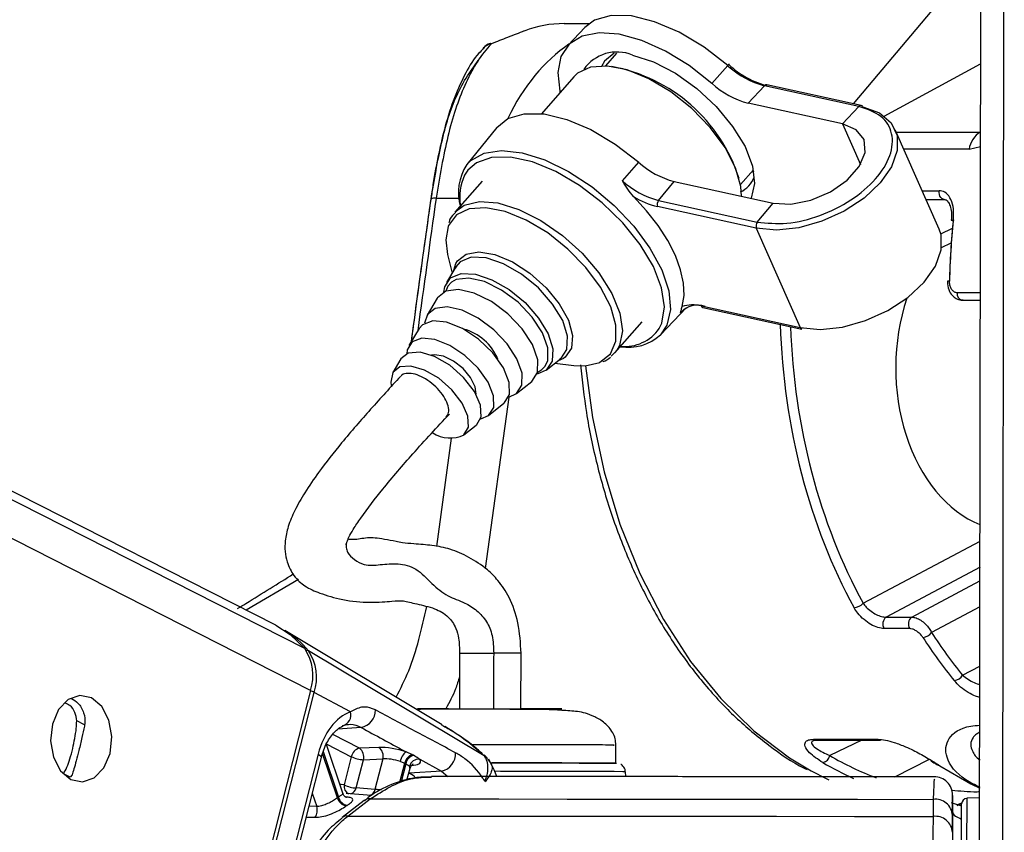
# Model space of a CAD drawing. Header units: millimetres. Extents: x 20 to 19305, y 40 to 15632.
# Tile 93 of 114: x 15518 to 15627, y 6465 to 6555. Entities that reach past the tile are written whole.
import ezdxf

# ---------------------------------------------------------------- set-up
doc = ezdxf.new("R2010")
doc.units = ezdxf.units.MM

msp = doc.modelspace()

# ---------------------------------------------------------------- linework, layer by layer
at = {"color": 8, "linetype": 'Continuous', "lineweight": 25, "ltscale": 2}
for p, q in [((15550.08, 6480.76), (15293.77, 6611)), ((15549.44, 6485.39), (15302.25, 6611)), ((15626.73, 6440.27), (15626.93, 6586.54)), ((15596.43, 6549.84), (15596.29, 6549.96)), ((15613.62, 6544.37), (15624.31, 6550.17)), ((15609.01, 6543.51), (15611, 6539.02)), ((15614.96, 6542.61), (15624.3, 6542.61)), ((15624.3, 6542.61), (15624.3, 6542.61)), ((15623.03, 6540.7), (15615.8, 6540.7)), ((15623.03, 6540.7), (15624.3, 6541)), ((15599.17, 6538.23), (15598.92, 6538.18)), ((15563.99, 6535.29), (15566.51, 6535.29)), ((15617.83, 6536.11), (15619.72, 6536.11)), ((15619.89, 6531.33), (15621.2, 6531.95)), ((15624.28, 6524.81), (15621.7, 6524.81)), ((15591.08, 6522.59), (15591.5, 6523.03)), ((15578.3, 6517.67), (15578.1, 6517.52)), ((15575.25, 6516.02), (15575.71, 6516.3)), ((15575.71, 6516.3), (15576.03, 6516.63)), ((15572.04, 6513.25), (15569.44, 6494.27)), ((15564.06, 6496.7), (15565.71, 6508.7)), ((15611.3, 6490.41), (15624.24, 6497.29)), ((15624.24, 6494.4), (15613.84, 6488.88)), ((15548.74, 6493.03), (15542.96, 6489.65)), ((15616.67, 6488.88), (15624.23, 6492.9)), ((15624.23, 6490.01), (15618.88, 6487.16)), ((15622.31, 6482.45), (15624.22, 6483.46)), ((15525.05, 6476.94), (15524.18, 6477.38)), ((15555.69, 6476.66), (15553.12, 6476.48)), ((15555.51, 6474.36), (15552.54, 6475.87)), ((15611.16, 6475.24), (15607.6, 6473.55)), ((15551.87, 6474.81), (15554.6, 6473.42)), ((15553.06, 6468.86), (15551.42, 6473.78)), ((15551.49, 6474), (15553.18, 6468.94)), ((15569.28, 6473.56), (15569.31, 6473.53)), ((15614.8, 6471.19), (15618.64, 6473.13)), ((15559.98, 6470.6), (15560.52, 6472.7)), ((15560.64, 6472.64), (15560.13, 6470.64)), ((15561.29, 6472.48), (15561.5, 6472.5)), ((15523.45, 6471.15), (15522.7, 6471.54)), ((15560.95, 6471.57), (15560.99, 6471.58)), ((15560.99, 6471.58), (15560.96, 6471.59)), ((15564.58, 6471.82), (15565.3, 6471.22)), ((15550.28, 6469.38), (15550.77, 6467.91)), ((15550.77, 6467.91), (15549.91, 6467.93)), ((15621.7, 6468.03), (15622.05, 6468.15))]:
    msp.add_line(p, q, dxfattribs=at)
at = {"color": 7, "linetype": 'Continuous', "lineweight": 25, "ltscale": 2}
for p, q in [((15546.24, 6487.98), (15304.15, 6611)), ((15624.17, 6445.09), (15624.38, 6602.16)), ((15610.23, 6545.74), (15619.35, 6556.55)), ((15578.19, 6554.62), (15580.98, 6554.62)), ((15580.47, 6554.18), (15578.61, 6552.23)), ((15583.99, 6551.34), (15582.76, 6549.93)), ((15596.29, 6549.96), (15594.55, 6547.98)), ((15579.24, 6548.73), (15575.65, 6544.64)), ((15579.64, 6549.11), (15579.24, 6548.73)), ((15600.35, 6547.73), (15598.54, 6545.8)), ((15610.82, 6545.45), (15600.35, 6547.73)), ((15611.08, 6545.55), (15600.61, 6547.84)), ((15609.01, 6543.51), (15598.54, 6545.8)), ((15610.82, 6545.45), (15609.01, 6543.51)), ((15570.71, 6543.1), (15567.39, 6539)), ((15619.7, 6531.86), (15614.85, 6542.86)), ((15584.62, 6537.21), (15586.43, 6539.27)), ((15597.71, 6536.79), (15599.13, 6538.42)), ((15569.08, 6537.16), (15566.05, 6533.72)), ((15588.62, 6535.03), (15590.36, 6537.13)), ((15590.36, 6537.13), (15601.31, 6534.74)), ((15599.46, 6531.96), (15588.51, 6534.35)), ((15588.62, 6535.03), (15599.57, 6532.64)), ((15599.57, 6532.64), (15601.31, 6534.74)), ((15618.26, 6535.14), (15620.28, 6535.14)), ((15599.46, 6531.96), (15604.32, 6520.96)), ((15619.98, 6529.83), (15621.06, 6530.34)), ((15565.26, 6529.04), (15565.77, 6526.98)), ((15566.19, 6527.68), (15565.14, 6525.93)), ((15565.97, 6527.32), (15566.18, 6528.03)), ((15566.14, 6527.52), (15566.24, 6527.68)), ((15564.1, 6524.19), (15562.99, 6522.32)), ((15593.37, 6523.35), (15604.32, 6520.96)), ((15622.26, 6524), (15624.28, 6524)), ((15588.85, 6520.15), (15591.72, 6523.16)), ((15593.54, 6523.19), (15604.5, 6520.79)), ((15583.78, 6518.14), (15586.81, 6521.58)), ((15562.1, 6520.83), (15560.98, 6518.97)), ((15583.97, 6518.37), (15583.39, 6517.77)), ((15560.09, 6517.47), (15559.2, 6515.98)), ((15576.18, 6516.24), (15577.78, 6517.5)), ((15577.13, 6516.99), (15579.24, 6516.75)), ((15578.1, 6517.52), (15577.45, 6517.24)), ((15577.78, 6517.5), (15577.65, 6517.42)), ((15572.88, 6513.63), (15574.58, 6514.98)), ((15569.81, 6511.21), (15571.51, 6512.56)), ((15567.08, 6509.06), (15568.44, 6510.14)), ((15613.84, 6488.88), (15616.67, 6488.88)), ((15564.68, 6476.95), (15547.23, 6487.41)), ((15616.45, 6487.61), (15613.62, 6487.61)), ((15569.31, 6473.53), (15549.84, 6485.15)), ((15566.6, 6484.88), (15566.59, 6478.73)), ((15573.39, 6478.72), (15573.4, 6484.87)), ((15550.08, 6480.76), (15541.87, 6448.43)), ((15542.26, 6448.22), (15550.48, 6480.54)), ((15554.49, 6478.38), (15550.48, 6480.54)), ((15605.8, 6475.35), (15612.94, 6475.35)), ((15606.06, 6475.24), (15606.1, 6475.24)), ((15606.08, 6475.24), (15613.22, 6475.24)), ((15553.66, 6469.38), (15551.86, 6474.78)), ((15557.66, 6474.45), (15555.51, 6474.36)), ((15583.91, 6472.71), (15583.91, 6474.7)), ((15550.92, 6473.7), (15545.66, 6453)), ((15546.02, 6452.63), (15551.28, 6473.33)), ((15554.6, 6473.42), (15553.8, 6470.29)), ((15555.14, 6469.96), (15555.93, 6473.08)), ((15555.93, 6473.08), (15558.08, 6473.17)), ((15558.08, 6473.17), (15557.22, 6469.79)), ((15561.36, 6473.64), (15560.67, 6473.95)), ((15562.17, 6473.13), (15564.58, 6471.82)), ((15560.03, 6472.89), (15560.52, 6472.7)), ((15560.76, 6470.83), (15561.1, 6472.15)), ((15619.79, 6472.42), (15623.21, 6470.4)), ((15523.66, 6471.41), (15523.45, 6471.15)), ((15564.58, 6471.82), (15560.99, 6471.58)), ((15584.99, 6471.21), (15584.96, 6471.76)), ((15557.22, 6469.79), (15555.14, 6469.96)), ((15623.21, 6470.4), (15624.23, 6469.94)), ((15556.85, 6469.13), (15554.02, 6469.34)), ((15554.22, 6466.85), (15556.68, 6468.74)), ((15619.06, 6468.69), (15619.06, 6466.8)), ((15621.2, 6468.96), (15621.2, 6467.35)), ((15624.2, 6468.88), (15622.77, 6468.81)), ((15556.03, 6468.57), (15553.58, 6466.68)), ((15622.21, 6468.27), (15621.71, 6468.1)), ((15621.71, 6468.1), (15622.2, 6468.1)), ((15621.2, 6467.35), (15621.19, 6463.78)), ((15621.2, 6465.05), (15621.2, 6466.94))]:
    msp.add_line(p, q, dxfattribs=at)
at = {"color": 7, "linetype": 'Continuous', "lineweight": 25, "ltscale": 2, "flags": 128}
for points in [[(15596.29, 6549.96), (15593.67, 6552.01), (15590.92, 6553.66), (15588.2, 6554.83), (15585.65, 6555.46), (15583.39, 6555.51), (15581.55, 6554.98), (15580.47, 6554.18)], [(15594.55, 6547.98), (15592.03, 6549.96), (15589.4, 6551.58), (15586.77, 6552.76), (15584.28, 6553.45), (15582.04, 6553.61), (15580.16, 6553.24), (15578.73, 6552.35), (15577.82, 6550.99), (15577.46, 6549.22), (15577.68, 6547.12), (15577.71, 6546.99)], [(15570.09, 6552.36), (15570.01, 6552.42), (15569.99, 6552.42)], [(15583.73, 6551.33), (15582.65, 6550.45), (15582.32, 6549.87)], [(15585.74, 6551.12), (15588.06, 6550.37), (15590.49, 6549.11), (15592.86, 6547.43), (15595.02, 6545.43), (15596.84, 6543.23), (15598.21, 6540.99), (15599.04, 6538.83), (15599.27, 6536.89), (15598.9, 6535.3), (15598.89, 6535.27)], [(15597.81, 6535.51), (15597.74, 6536.56), (15597.15, 6538.65), (15596, 6540.88), (15594.34, 6543.12), (15592.3, 6545.22), (15589.99, 6547.05), (15587.56, 6548.5), (15585.17, 6549.48), (15582.96, 6549.91), (15581.08, 6549.79), (15579.64, 6549.11)], [(15596.4, 6550.08), (15596.42, 6550.11), (15596.44, 6550.13), (15596.44, 6550.13), (15596.43, 6550.12), (15596.41, 6550.1), (15596.38, 6550.06), (15596.34, 6550.02), (15596.29, 6549.96)], [(15611.26, 6545.39), (15613.09, 6544.72), (15614.38, 6543.63), (15615.06, 6542.21), (15615.08, 6540.55), (15614.44, 6538.76), (15613.18, 6536.97), (15611.39, 6535.29), (15609.18, 6533.84), (15606.72, 6532.72), (15604.16, 6532), (15601.69, 6531.74), (15599.46, 6531.96)], [(15570.71, 6543.1), (15571.95, 6544.1), (15573.75, 6544.64), (15575.96, 6544.61), (15578.46, 6544.01), (15581.14, 6542.88), (15583.84, 6541.27), (15586.43, 6539.27)], [(15601.31, 6534.74), (15603.29, 6534.63), (15605.49, 6535.05), (15607.66, 6535.97), (15609.52, 6537.27), (15610.86, 6538.79), (15611.51, 6540.35), (15611.39, 6541.77), (15610.53, 6542.86), (15609.01, 6543.51)], [(15588.71, 6520.85), (15588.98, 6521.43), (15589.28, 6523.23), (15588.97, 6525.36), (15588.06, 6527.7), (15586.6, 6530.14), (15584.68, 6532.54), (15582.4, 6534.76), (15579.87, 6536.69), (15577.24, 6538.23), (15574.65, 6539.3), (15572.24, 6539.82), (15570.13, 6539.79), (15568.45, 6539.19), (15567.51, 6538.39)], [(15591.24, 6523.27), (15591.46, 6524.49), (15591.4, 6525.86), (15591.08, 6527.36), (15590.49, 6528.95), (15589.65, 6530.59), (15588.58, 6532.25), (15587.31, 6533.89), (15585.86, 6535.47)], [(15565.32, 6532.15), (15565.05, 6530.67), (15565.26, 6529.04)], [(15604.32, 6520.96), (15606.54, 6520.75), (15609.02, 6521.01), (15611.57, 6521.72), (15614.04, 6522.84), (15616.24, 6524.29), (15618.04, 6525.97), (15619.3, 6527.76), (15619.94, 6529.55), (15619.92, 6531.22), (15619.7, 6531.86)], [(15565.59, 6526.45), (15566.77, 6526.93), (15568.34, 6526.86), (15570.17, 6526.25), (15572.07, 6525.17), (15573.85, 6523.71), (15575.34, 6522.01), (15576.4, 6520.26), (15576.92, 6518.6), (15576.84, 6517.22), (15576.19, 6516.24), (15575.17, 6515.79)], [(15564.83, 6524.88), (15564.94, 6525.47), (15565.59, 6526.45)], [(15576.03, 6516.63), (15576.35, 6517.28), (15576.38, 6518.69), (15575.79, 6520.36), (15574.64, 6522.11), (15573.07, 6523.75), (15571.25, 6525.11), (15569.36, 6526.04), (15567.62, 6526.44), (15566.21, 6526.26), (15565.69, 6525.97)], [(15574.59, 6514.99), (15575.23, 6515.98), (15575.26, 6517.38), (15574.67, 6519.06), (15573.52, 6520.81), (15571.95, 6522.47), (15570.11, 6523.83), (15568.22, 6524.76), (15566.47, 6525.16), (15565.06, 6524.98), (15564.13, 6524.24), (15564.1, 6524.19)], [(15572.04, 6513.25), (15572.89, 6513.64), (15573.49, 6514.57), (15573.51, 6515.9), (15572.95, 6517.48), (15571.87, 6519.14), (15570.39, 6520.7), (15568.66, 6521.99), (15566.87, 6522.87), (15565.22, 6523.24), (15563.89, 6523.07), (15563.02, 6522.38), (15562.71, 6521.43)], [(15571.52, 6512.56), (15572.11, 6513.52), (15572.09, 6514.88), (15571.45, 6516.48), (15570.27, 6518.14), (15568.7, 6519.66), (15566.93, 6520.84), (15565.16, 6521.55), (15563.62, 6521.7), (15562.48, 6521.27), (15562.1, 6520.83)], [(15568.93, 6510.84), (15569.81, 6511.22), (15570.37, 6512.11), (15570.34, 6513.39), (15569.74, 6514.89), (15568.64, 6516.45), (15567.17, 6517.87), (15565.51, 6518.97), (15563.85, 6519.64), (15562.41, 6519.78), (15561.34, 6519.38), (15560.79, 6518.49), (15560.73, 6518.05)], [(15568.45, 6510.14), (15568.99, 6511.05), (15568.91, 6512.35), (15568.23, 6513.88), (15567.04, 6515.43), (15565.5, 6516.78), (15563.81, 6517.76), (15562.21, 6518.23), (15560.91, 6518.13), (15560.09, 6517.47)], [(15568.42, 6513.56), (15568.32, 6514.39), (15567.81, 6515.41), (15566.97, 6516.41), (15565.91, 6517.24), (15564.8, 6517.78), (15563.81, 6517.94), (15563.49, 6517.89)], [(15567.08, 6509.07), (15567.59, 6509.92), (15567.52, 6511.15), (15566.88, 6512.59), (15565.75, 6514.05), (15564.3, 6515.33), (15562.71, 6516.25), (15561.2, 6516.69), (15559.97, 6516.6), (15559.2, 6515.98), (15558.98, 6514.92), (15559.02, 6514.55)], [(15579.24, 6516.75), (15580.5, 6516.72), (15582.11, 6517.1)], [(15546.24, 6487.98), (15547.83, 6486.97), (15549.44, 6485.39)], [(15525.83, 6479.93), (15524.52, 6480.21), (15523.23, 6479.76), (15522.17, 6478.64), (15521.49, 6477.04), (15521.29, 6475.18), (15521.61, 6473.37), (15522.4, 6471.86), (15523.53, 6470.9), (15524.84, 6470.62), (15526.13, 6471.07), (15527.19, 6472.19), (15527.87, 6473.79), (15528.07, 6475.64), (15527.75, 6477.46), (15526.96, 6478.97), (15525.83, 6479.93)], [(15561.48, 6473.58), (15561.45, 6473.59), (15561.36, 6473.64)], [(15560.52, 6472.7), (15560.61, 6472.66), (15560.64, 6472.64)], [(15570.13, 6472.74), (15571.48, 6472.74), (15574.55, 6472.74), (15577.39, 6472.73), (15579.85, 6472.72), (15581.81, 6472.72), (15583.17, 6472.71), (15583.87, 6472.71), (15583.96, 6472.7)], [(15583.82, 6472.71), (15583.33, 6472.71), (15582.1, 6472.72), (15580.27, 6472.72), (15577.91, 6472.73), (15575.15, 6472.73), (15572.13, 6472.74), (15570.17, 6472.74)], [(15619.79, 6472.42), (15619.69, 6472.44), (15619.6, 6472.48)], [(15605.53, 6471.86), (15607.27, 6470.98), (15607.5, 6470.87)], [(15556.68, 6468.74), (15563.67, 6468.74), (15570.95, 6468.74), (15578.5, 6468.73), (15586.27, 6468.72), (15594.24, 6468.72), (15602.38, 6468.71), (15610.67, 6468.7), (15619.06, 6468.69)], [(15622.19, 6459.93), (15622.19, 6462.5), (15622.2, 6464.75), (15622.2, 6466.52), (15622.2, 6467.7), (15622.2, 6468.2), (15622.2, 6468.21)], [(15554.22, 6466.85), (15561.48, 6466.85), (15569.04, 6466.84), (15576.87, 6466.84), (15584.95, 6466.83), (15593.24, 6466.83), (15601.71, 6466.82), (15610.33, 6466.81), (15619.06, 6466.8)]]:
    msp.add_lwpolyline(points, dxfattribs=at)
at = {"color": 8, "linetype": 'Continuous', "lineweight": 25, "ltscale": 2, "flags": 128}
for points in [[(15567.39, 6539), (15567.83, 6539.46), (15569.32, 6540.28), (15571.25, 6540.57), (15573.53, 6540.31), (15576.04, 6539.52), (15578.66, 6538.24), (15581.26, 6536.53), (15583.71, 6534.47), (15585.89, 6532.18), (15587.67, 6529.76), (15588.99, 6527.33), (15589.76, 6525.03), (15589.96, 6522.95), (15589.56, 6521.22), (15588.85, 6520.15)], [(15567.51, 6538.39), (15567.27, 6538.06), (15567.14, 6537.84)], [(15620.27, 6535.14), (15620.17, 6535.16), (15620.02, 6535.23), (15619.9, 6535.34), (15619.8, 6535.5), (15619.74, 6535.69), (15619.71, 6535.9), (15619.72, 6536.11)], [(15566.11, 6533.78), (15567.1, 6534.5), (15568.78, 6534.91), (15570.84, 6534.75), (15573.16, 6534.04), (15575.59, 6532.82), (15577.98, 6531.16), (15580.17, 6529.18), (15582.03, 6527), (15583.45, 6524.74), (15584.33, 6522.56), (15584.62, 6520.59), (15584.3, 6518.96), (15583.97, 6518.37)], [(15582.11, 6517.1), (15582.13, 6517.11), (15583.29, 6518.04), (15583.9, 6519.43), (15583.91, 6521.2), (15583.34, 6523.23), (15582.21, 6525.41), (15580.59, 6527.59), (15578.6, 6529.64), (15576.35, 6531.43), (15573.98, 6532.84), (15571.65, 6533.79), (15569.5, 6534.22), (15567.66, 6534.1), (15566.25, 6533.43), (15566.25, 6533.43)], [(15566.25, 6533.43), (15565.36, 6532.26), (15565.32, 6532.15)], [(15621.06, 6532.86), (15621.06, 6532.86), (15621.08, 6532.88), (15621.12, 6532.89), (15621.2, 6532.9), (15621.29, 6532.9)], [(15566.18, 6528.03), (15566.36, 6528.33), (15567.31, 6529.09), (15568.74, 6529.34), (15570.5, 6529.04), (15572.44, 6528.22), (15574.39, 6526.96), (15576.18, 6525.36), (15577.64, 6523.58), (15578.65, 6521.76), (15579.11, 6520.08), (15578.99, 6518.67), (15578.3, 6517.67), (15578.3, 6517.67)], [(15577.79, 6517.5), (15578.47, 6518.53), (15578.55, 6519.98), (15578.01, 6521.72), (15576.9, 6523.56), (15575.33, 6525.34), (15573.46, 6526.88), (15571.47, 6528.02), (15569.55, 6528.66), (15567.89, 6528.73), (15566.66, 6528.22), (15566.19, 6527.68)], [(15565.69, 6525.97), (15565.29, 6525.52), (15565.05, 6524.98)], [(15580.55, 6516.72), (15581.3, 6511), (15582.59, 6504.97), (15584.34, 6499.19), (15586.54, 6493.71), (15589.17, 6488.62), (15592.18, 6483.98), (15595.54, 6479.85), (15599.2, 6476.28), (15603.13, 6473.31), (15605.53, 6471.86)], [(15566.6, 6484.88), (15566.62, 6484.88), (15567.02, 6484.88), (15567.87, 6484.88), (15569.05, 6484.88), (15570.37, 6484.88)], [(15550.92, 6473.7), (15551.08, 6473.6), (15551.2, 6473.51), (15551.27, 6473.42), (15551.28, 6473.35), (15551.28, 6473.33)], [(15561.65, 6471.2), (15561.44, 6471.33), (15560.99, 6471.58)], [(15584.96, 6471.76), (15584.69, 6471.76), (15583.73, 6471.77), (15582.13, 6471.77), (15579.96, 6471.78), (15577.32, 6471.78), (15574.33, 6471.79), (15571.13, 6471.79), (15570.48, 6471.8)], [(15553.8, 6470.29), (15553.48, 6470.33), (15553.33, 6470.34)], [(15622.77, 6468.81), (15622.77, 6468.79), (15622.77, 6468.26), (15622.77, 6467.02), (15622.76, 6465.15), (15622.76, 6462.77), (15622.76, 6460.05)], [(15622.2, 6467.95), (15622.18, 6467.95), (15622, 6468.02)]]:
    msp.add_lwpolyline(points, dxfattribs=at)
at = {"color": 7, "linetype": 'Continuous', "lineweight": 25, "ltscale": 4}
for centre, radius, start, end in [((15578.18, 6542.26), 12.36, 89.9857, 111.0192), ((15570.69, 6550.55), 2, 110.6692, 137.0244), ((15584.02, 6547.02), 4.45, 67.3065, 145.4767), ((15580.15, 6531.88), 18.28, 17.8025, 79.5973), ((15603.43, 6557.7), 10.36, 227.2961, 255.2314), ((15602.76, 6556.94), 9.51, 228.2348, 255.275), ((15600.94, 6554.9), 9.41, 227.2961, 255.2314), ((15611.01, 6545.3), 0.264, 19.8304, 74.5543), ((15625.8, 6540.24), 2.81, 122.3857, 170.5628), ((15572.17, 6535.88), 5.71, 146.8278, 196.1474), ((15592.74, 6546.19), 9.37, 227.6485, 255.2732), ((15572.27, 6535.44), 5.66, 154.8557, 190.0707), ((15596.53, 6538.57), 2.85, 294.4391, 340.2306), ((15591.05, 6544.26), 9.54, 227.6485, 255.2732), ((15590.58, 6542.92), 8.82, 237.6407, 256.4688), ((15589.18, 6534.59), 0.706, 141.4391, 200.2227), ((15600.13, 6532.2), 0.706, 141.4391, 200.2227), ((15621.29, 6533.13), 0.355, 228.5005, 267.686), ((15592.94, 6520.99), 2.45, 69.4736, 139.5573), ((15592.43, 6519.89), 3.58, 74.9061, 109.4455), ((15565.54, 6515.25), 5.73, 22.4201, 74.9795), ((15585.25, 6524.14), 5.38, 260.8039, 312.0656), ((15604.57, 6521.05), 0.264, 199.8304, 254.5543), ((15565.56, 6512.29), 3.57, 236.9403, 295.3096), ((15610.15, 6491.5), 1.58, 275.0961, 316.3077), ((15614.43, 6488.12), 0.957, 127.5665, 212.1726), ((15617.26, 6488.12), 0.957, 127.5665, 212.1726), ((15542.02, 6478.77), 10.09, 39.2147, 58.9044), ((15617.76, 6488.07), 1.44, 275.8598, 321.1554), ((15545.04, 6482.42), 5.31, 341.7268, 34.0226), ((15545.47, 6482.2), 5.28, 341.7268, 34.0226), ((15621.23, 6483.11), 1.27, 277.085, 328.6081), ((15555.32, 6478.56), 1.94, 280.8497, 1.336), ((15553.35, 6478.02), 1.2, 283.6721, 17.4452), ((15613.22, 6475.69), 0.444, 230.0489, 269.1431), ((15555.77, 6473.2), 1.19, 102.5759, 169.3404), ((15554.77, 6473.4), 1.21, 344.4892, 52.3748), ((15556.92, 6473.49), 1.21, 344.4892, 52.3748), ((15556.12, 6476.63), 3.55, 244.6167, 266.9854), ((15561.59, 6472.67), 1.58, 125.8352, 171.7826), ((15561.72, 6472.47), 1.23, 107.0071, 168.7804), ((15561.85, 6472.4), 1.23, 107.2064, 168.7577), ((15562.07, 6472.07), 1.07, 84.6547, 164.9483), ((15564.21, 6473.73), 1.94, 280.8664, 4.0207), ((15606.61, 6473.76), 1.02, 282.9149, 348.0828), ((15618.98, 6473.29), 0.367, 237.7779, 270.7428), ((15619.2, 6469.18), 2, 359.8719, 91.2784), ((15555.33, 6473.5), 3.55, 244.6167, 266.9854), ((15557.48, 6462.36), 7.86, 123.1708, 124.2002), ((15554.29, 6469.22), 1.28, 196.1755, 258.4545), ((15554.4, 6469.27), 1.27, 195.363, 258.2982), ((15556.56, 6467.85), 0.898, 82.7662, 126.343), ((15619.29, 6466.8), 1.91, 4.2256, 97.0641), ((15622.8, 6468.21), 0.6, 92.923, 179.923), ((15549.47, 6467.5), 1.36, 324.035, 17.3968), ((15558.09, 6461.99), 7.22, 123.1708, 124.2002), ((15619.29, 6464.91), 1.91, 4.2217, 96.9779)]:
    msp.add_arc(centre, radius, start, end, dxfattribs=at)
at = {"color": 8, "linetype": 'Continuous', "lineweight": 25, "ltscale": 4}
for centre, radius, start, end in [((15570.3, 6550.89), 1.48, 98.2236, 137.4122), ((15600.57, 6547.56), 0.281, 82.0143, 142.0025), ((15611.05, 6545.27), 0.281, 82.0143, 142.0025), ((15563.84, 6534.45), 0.849, 79.6285, 121.212), ((15620.81, 6524.87), 1.23, 87.4259, 98.3351), ((15622.42, 6524.71), 0.73, 172.3093, 257.536), ((15593.61, 6523.44), 0.264, 199.8304, 254.5543), ((15584.87, 6523.54), 4.69, 264.5313, 324.995), ((15549.63, 6484.77), 0.431, 60.9215, 96.3635), ((15570.47, 5987.24), 497.64, 89.6626, 90.0115), ((15549.62, 6478.82), 1.93, 63.4103, 76.5105), ((15606.09, 6475.69), 0.447, 230.2003, 268.9917), ((15554.67, 6470.12), 0.885, 168.701, 244.5884), ((15554.29, 6470.13), 0.864, 287.4359, 348.626), ((15556.37, 6469.97), 0.874, 289.36, 348.4588), ((15554.11, 6465.96), 0.895, 82.8573, 127.3021)]:
    msp.add_arc(centre, radius, start, end, dxfattribs=at)
for centre, major_axis, ratio, start_param, end_param in [((15586.01, 6530.63), (-0.12, 24), 0.707093, 0.437913, 0.971362), ((15607.81, 6531.63), (54.8, 386.22), 0.112522, 1.577296, 1.615348), ((15642.31, 6524.1), (0.48, 56), 0.718516, 1.626716, 2.233375), ((15642.87, 6524.1), (0.48, 55.2), 0.718681, 1.631924, 2.233469), ((15621.69, 6524.15), (-5.05, 55.08), 0.732786, 2.66342, 2.794826), ((15559.33, 6472.5), (1.77, -0.34), 0.295802, 6.265596, 6.61387), ((15621.15, 6524.1), (-5.04, 55.88), 0.732463, 2.664481, 2.750977)]:
    msp.add_ellipse(centre, major_axis=major_axis, ratio=ratio, start_param=start_param, end_param=end_param, dxfattribs=at)
at = {"color": 7, "linetype": 'Continuous', "lineweight": 25, "ltscale": 4}
for centre, major_axis, ratio, start_param, end_param in [((15659.23, 6524.1), (-0.45, 55.2), 0.695482, 1.407304, 1.529257), ((15659.8, 6524.1), (-0.45, 56), 0.695649, 1.407381, 1.529334), ((15627.98, 6516.59), (0.16, 18.2), 0.718681, 1.145085, 2.863537), ((15647.97, 6524.1), (0.48, 56), 0.718516, 2.309933, 2.431886), ((15648.52, 6524.1), (0.48, 55.2), 0.718681, 2.310027, 2.43198), ((15555.56, 6471.2), (0.17, 7.38), 0.672041, 0.250533, 1.241199), ((15559.41, 6473.5), (2.74, -0.59), 0.275805, 1.154069, 2.323762), ((15559.21, 6472.56), (1.77, -0.34), 0.295802, 1.146891, 2.316584), ((15559.53, 6473.43), (2.74, -0.59), 0.275805, 5.570075, 6.621048), ((15634.59, 6524.1), (-0.45, 56), 0.695649, 2.717805, 2.740465)]:
    msp.add_ellipse(centre, major_axis=major_axis, ratio=ratio, start_param=start_param, end_param=end_param, dxfattribs=at)
at = {"color": 7, "linetype": 'Continuous', "lineweight": 25, "ltscale": 2}
for points, knots in [([(15573.75, 6553.8), (15573.16, 6553.57), (15572.06, 6553.14), (15570.72, 6552.61), (15570.09, 6552.36)], [0, 0, 0, 0, 0.5381386, 1, 1, 1, 1]), ([(15569.26, 6551.86), (15569.08, 6551.69), (15568.31, 6550.96), (15567.23, 6549.16), (15565.99, 6546.5), (15565.02, 6543.46), (15564.25, 6540.21), (15563.72, 6537.46), (15563.49, 6535.71), (15563.42, 6535.17)], [0, 0, 0, 0, 0.05493, 0.231867, 0.418359, 0.602254, 0.759643, 0.925428, 1, 1, 1, 1]), ([(15570.09, 6552.36), (15570.02, 6552.28), (15568.91, 6551.12), (15567.12, 6548.17), (15565.17, 6542.33), (15564.39, 6537.64), (15563.99, 6535.29)], [0, 0, 0, 0, 0.024677, 0.367477, 0.682495, 1, 1, 1, 1]), ([(15563.43, 6535.12), (15563.79, 6537.28), (15564.51, 6541.6), (15566.22, 6547.18), (15567.92, 6549.51), (15568.84, 6550.77)], [0, 0, 0, 0, 0.313753, 0.62866, 1, 1, 1, 1]), ([(15599.57, 6532.64), (15600.63, 6532.53), (15602.76, 6532.29), (15606.54, 6533.23), (15610.05, 6534.98), (15612.85, 6537.37), (15614.48, 6540.02), (15614.68, 6542.5), (15613.5, 6544.52), (15611.72, 6545.14), (15610.82, 6545.45)], [0, 0, 0, 0, 0.125, 0.25, 0.375, 0.5, 0.625, 0.75, 0.875, 1, 1, 1, 1]), ([(15585.86, 6535.47), (15585.64, 6535.73), (15585.18, 6536.28), (15584.82, 6536.89), (15584.63, 6537.2), (15584.62, 6537.21)], [0, 0, 0, 0, 0.472391, 0.991344, 1, 1, 1, 1]), ([(15621.29, 6532.9), (15621.31, 6533.3), (15621.35, 6534.11), (15621.06, 6535.16), (15620.55, 6535.87), (15620.04, 6536.1), (15619.77, 6536.11), (15619.72, 6536.11)], [0, 0, 0, 0, 0.256919, 0.513405, 0.754499, 0.960356, 1, 1, 1, 1]), ([(15563.4, 6535.18), (15563.11, 6533.12), (15562.37, 6527.85), (15561.65, 6522.58), (15561.22, 6519.36)], [0, 0, 0, 0, 0.389746, 1, 1, 1, 1]), ([(15620.27, 6535.13), (15620.32, 6535.13), (15620.46, 6535.13), (15620.68, 6534.94), (15620.94, 6534.44), (15621.1, 6533.72), (15621.07, 6533.16), (15621.05, 6532.86)], [0, 0, 0, 0, 0.139195, 0.346851, 0.545867, 0.762051, 1, 1, 1, 1]), ([(15566.18, 6533.74), (15565.92, 6533.5), (15565.56, 6533.17), (15565.44, 6532.68), (15565.41, 6532.55)], [0, 0, 0, 0, 0.713871, 1, 1, 1, 1]), ([(15620.65, 6526.1), (15620.64, 6525.99), (15620.62, 6525.6), (15620.81, 6524.98), (15621.21, 6524.4), (15621.71, 6524.09), (15622.13, 6523.96), (15622.33, 6524.01), (15622.36, 6524.02)], [0, 0, 0, 0, 0.100176, 0.368061, 0.590824, 0.785807, 0.967506, 1, 1, 1, 1]), ([(15621.7, 6524.81), (15621.65, 6524.81), (15621.51, 6524.82), (15621.28, 6524.95), (15621.04, 6525.24), (15620.89, 6525.65), (15620.87, 6525.95), (15620.86, 6526.11)], [0, 0, 0, 0, 0.092764, 0.303377, 0.529018, 0.764291, 1, 1, 1, 1]), ([(15591.08, 6522.59), (15591.08, 6522.59), (15591.1, 6522.66), (15591.13, 6522.81), (15591.2, 6523.12), (15591.24, 6523.27)], [0, 0, 0, 0, 0.008656, 0.527609, 1, 1, 1, 1]), ([(15579.98, 6516.83), (15580.17, 6515.06), (15580.58, 6511.32), (15581.75, 6505.77), (15583.35, 6500.23), (15585.38, 6494.97), (15587.79, 6490.03), (15590.57, 6485.47), (15593.7, 6481.35), (15597.12, 6477.7), (15600.82, 6474.64), (15603.5, 6472.74), (15604.98, 6472.05), (15605.09, 6472)], [0, 0, 0, 0, 0.090498, 0.190615, 0.290766, 0.390957, 0.491188, 0.591446, 0.691694, 0.791878, 0.891923, 0.991732, 1, 1, 1, 1]), ([(15582.46, 6517.17), (15582.47, 6517.17), (15582.8, 6517.26), (15583.05, 6517.47), (15583.3, 6517.68)], [0, 0, 0, 0, 0.025961, 1, 1, 1, 1]), ([(15565.11, 6511.01), (15565.22, 6511.17), (15565.45, 6511.49), (15565.37, 6512.25), (15565.01, 6513.11), (15564.38, 6513.99), (15563.53, 6514.8), (15562.6, 6515.43), (15561.65, 6515.82), (15560.82, 6515.92), (15560.26, 6515.81), (15560.11, 6515.58), (15560.07, 6515.52)], [0, 0, 0, 0, 0.104236, 0.21277, 0.31722, 0.426014, 0.530103, 0.638184, 0.74417, 0.850689, 0.959275, 1, 1, 1, 1]), ([(15560.04, 6515.54), (15558.94, 6514.34), (15556.78, 6511.98), (15553.71, 6508.45), (15551.26, 6505.35), (15549.5, 6502.8), (15548.33, 6500.76), (15547.57, 6498.94), (15547.16, 6497.06), (15547.3, 6495.15), (15548.29, 6493.27), (15549.55, 6492.18), (15551.17, 6491.48), (15553.69, 6490.72), (15556.72, 6490.44), (15559.31, 6490.67), (15560.29, 6490.76), (15561.67, 6490.36), (15563.53, 6489.97), (15564.65, 6489.44), (15565.42, 6488.87), (15566.13, 6487.93), (15566.55, 6486.46), (15566.58, 6485.45), (15566.6, 6484.88)], [0, 0, 0, 0, 0.078657, 0.154625, 0.216569, 0.25594, 0.288853, 0.317898, 0.344465, 0.385221, 0.416072, 0.454405, 0.502261, 0.562058, 0.628033, 0.692323, 0.754407, 0.814575, 0.870189, 0.896149, 0.922757, 0.955881, 0.975204, 1, 1, 1, 1]), ([(15554.09, 6497.13), (15554.1, 6497.17), (15554.12, 6497.25), (15554.21, 6497.46), (15554.41, 6497.9), (15554.88, 6498.73), (15556.11, 6500.56), (15558.35, 6503.43), (15561.63, 6507.27), (15564.11, 6509.92), (15565.46, 6511.37)], [0, 0, 0, 0, 0.011179, 0.026743, 0.046017, 0.099513, 0.175961, 0.384856, 0.663568, 1, 1, 1, 1]), ([(15554.02, 6496.87), (15554.03, 6496.87), (15554.03, 6496.87), (15554.03, 6496.96), (15554.07, 6497.08), (15554.09, 6497.13)], [0, 0, 0, 0, 0.214688, 0.683148, 1, 1, 1, 1]), ([(15573.4, 6484.87), (15573.34, 6486.01), (15573.22, 6488.22), (15572.21, 6491.01), (15570.96, 6492.88), (15569.45, 6494.39), (15567.51, 6495.61), (15565.63, 6496.44), (15563.69, 6496.83), (15561.76, 6496.97), (15560.31, 6497.1), (15559.41, 6497.28), (15557.81, 6497.6), (15556.27, 6497.73), (15555.07, 6497.41), (15554.39, 6497.48), (15554.17, 6497.51)], [0, 0, 0, 0, 0.080299, 0.155315, 0.218174, 0.268202, 0.348533, 0.435571, 0.513494, 0.581108, 0.62629, 0.658497, 0.715279, 0.822806, 0.941155, 1, 1, 1, 1]), ([(15542, 6489.85), (15542.31, 6490.03), (15544.52, 6491.36), (15546.48, 6492.6), (15548.17, 6493.66)], [0, 0, 0, 0, 0.138271, 1, 1, 1, 1]), ([(15613.62, 6487.61), (15613.39, 6487.63), (15612.93, 6487.68), (15612.14, 6488.04), (15611.36, 6488.59), (15610.71, 6489.25), (15610.42, 6489.72), (15610.29, 6489.92)], [0, 0, 0, 0, 0.199752, 0.399876, 0.607041, 0.826549, 1, 1, 1, 1]), ([(15611.3, 6490.41), (15611.4, 6490.27), (15611.64, 6489.96), (15612.15, 6489.52), (15612.74, 6489.16), (15613.34, 6488.92), (15613.68, 6488.89), (15613.84, 6488.88)], [0, 0, 0, 0, 0.174874, 0.396366, 0.604299, 0.803217, 1, 1, 1, 1]), ([(15616.67, 6488.88), (15616.83, 6488.86), (15617.15, 6488.82), (15617.68, 6488.55), (15618.19, 6488.15), (15618.61, 6487.66), (15618.8, 6487.32), (15618.88, 6487.16)], [0, 0, 0, 0, 0.20315, 0.40434, 0.608443, 0.821733, 1, 1, 1, 1]), ([(15617.91, 6486.63), (15617.84, 6486.72), (15617.71, 6486.92), (15617.41, 6487.19), (15617.08, 6487.42), (15616.74, 6487.58), (15616.54, 6487.6), (15616.45, 6487.61)], [0, 0, 0, 0, 0.18302, 0.400043, 0.604373, 0.802384, 1, 1, 1, 1]), ([(15523.59, 6479.87), (15523.84, 6479.72), (15524.44, 6479.37), (15525.02, 6478.34), (15525.13, 6477.39), (15525.05, 6476.9), (15525.03, 6476.82)], [0, 0, 0, 0, 0.263898, 0.608048, 0.938602, 1, 1, 1, 1]), ([(15524.18, 6477.38), (15524.14, 6477.71), (15524.05, 6478.36), (15523.53, 6479.08), (15523.05, 6479.29), (15522.86, 6479.37)], [0, 0, 0, 0, 0.375657, 0.750827, 1, 1, 1, 1]), ([(15557.26, 6478.61), (15556.86, 6478.76), (15556.34, 6478.96), (15555.44, 6478.88), (15554.9, 6478.6), (15554.49, 6478.38)], [0, 0, 0, 0, 0.417867, 0.554004, 1, 1, 1, 1]), ([(15566.14, 6473.86), (15564.64, 6474.66), (15561.69, 6476.24), (15558.72, 6477.82), (15557.26, 6478.61)], [0, 0, 0, 0, 0.506743, 1, 1, 1, 1]), ([(15583.91, 6474.7), (15583.89, 6474.94), (15583.86, 6475.43), (15583.47, 6476.32), (15582.68, 6477.22), (15581.57, 6477.88), (15580.16, 6478.38), (15578.95, 6478.49), (15576.54, 6478.65), (15573.93, 6478.66), (15571.16, 6478.67), (15569.09, 6478.67), (15567.1, 6478.67), (15565.23, 6478.67), (15563.58, 6478.67), (15562.42, 6478.67), (15561.96, 6478.66), (15561.83, 6478.66)], [0, 0, 0, 0, 0.024906, 0.0502349, 0.1022691, 0.1541572, 0.2037711, 0.3012655, 0.3894811, 0.5425796, 0.6146601, 0.6858315, 0.7560882, 0.8260118, 0.8971601, 0.9697958, 1, 1, 1, 1]), ([(15565.35, 6478.72), (15564.56, 6478.72), (15562.98, 6478.73), (15561.85, 6478.73), (15561.9, 6478.74), (15563.18, 6478.74), (15565.49, 6478.74), (15568.47, 6478.74), (15571.67, 6478.73), (15574.61, 6478.73), (15576.83, 6478.72), (15578, 6478.71), (15577.94, 6478.71), (15576.63, 6478.71), (15574.95, 6478.71), (15573.68, 6478.71), (15573.39, 6478.71)], [0, 0, 0, 0, 0.0752456, 0.1504913, 0.2257369, 0.3009825, 0.3762282, 0.4514738, 0.5267194, 0.6019651, 0.6772107, 0.7524564, 0.827702, 0.9029476, 0.9781933, 1, 1, 1, 1]), ([(15522.7, 6471.54), (15522.83, 6471.75), (15523.09, 6472.14), (15523.43, 6473.15), (15523.74, 6474.28), (15523.98, 6475.46), (15524.15, 6476.51), (15524.17, 6477.11), (15524.18, 6477.38)], [0, 0, 0, 0, 0.204636, 0.376335, 0.548834, 0.703363, 0.864285, 1, 1, 1, 1]), ([(15525.03, 6476.82), (15524.94, 6476.4), (15524.77, 6475.56), (15524.44, 6474.17), (15524.13, 6472.96), (15523.86, 6472.03), (15523.73, 6471.61), (15523.66, 6471.41)], [0, 0, 0, 0, 0.2220762, 0.4457715, 0.6401425, 0.8216515, 1, 1, 1, 1]), ([(15551.28, 6473.33), (15551.37, 6473.62), (15551.61, 6474.48), (15552.26, 6475.67), (15553.11, 6476.57), (15553.62, 6476.8), (15553.84, 6476.9)], [0, 0, 0, 0, 0.156397, 0.463095, 0.767227, 1, 1, 1, 1]), ([(15553.63, 6476.86), (15553.93, 6476.94), (15554.63, 6477.13), (15555.3, 6476.83), (15555.69, 6476.66)], [0, 0, 0, 0, 0.4297736, 1, 1, 1, 1]), ([(15555.69, 6476.66), (15557.28, 6475.79), (15558.94, 6474.89), (15560.6, 6473.99), (15560.67, 6473.95)], [0, 0, 0, 0, 0.961066, 1, 1, 1, 1]), ([(15569.31, 6473.53), (15568.23, 6474.46), (15566.77, 6475.72), (15565.08, 6476.65), (15564.64, 6476.89)], [0, 0, 0, 0, 0.738675, 1, 1, 1, 1]), ([(15569.28, 6473.57), (15568.96, 6473.87), (15567.63, 6475.1), (15566.09, 6476.06), (15564.94, 6476.78)], [0, 0, 0, 0, 0.2473186, 1, 1, 1, 1]), ([(15606.83, 6472.77), (15606.28, 6473.13), (15605.37, 6473.73), (15604.82, 6474.53), (15604.83, 6475.02), (15605.17, 6475.3), (15605.6, 6475.33), (15605.8, 6475.35)], [0, 0, 0, 0, 0.343371, 0.565902, 0.738595, 0.878696, 1, 1, 1, 1]), ([(15605.77, 6475.21), (15605.77, 6475.21), (15605.74, 6475.19), (15605.83, 6475.24), (15606, 6475.24), (15606.06, 6475.24)], [0, 0, 0, 0, 0.088443, 0.6945909, 1, 1, 1, 1]), ([(15612.94, 6475.35), (15613.2, 6475.33), (15613.74, 6475.29), (15614.83, 6474.99), (15616.16, 6474.47), (15617.67, 6473.73), (15618.53, 6473.2), (15618.98, 6472.93)], [0, 0, 0, 0, 0.142347, 0.284676, 0.473251, 0.728841, 1, 1, 1, 1]), ([(15562.17, 6473.13), (15562.12, 6473.17), (15561.94, 6473.32), (15561.67, 6473.47), (15561.48, 6473.58)], [0, 0, 0, 0, 0.27439, 1, 1, 1, 1]), ([(15569.37, 6470.71), (15569.3, 6470.83), (15568.7, 6471.81), (15567.56, 6473.01), (15566.49, 6473.65), (15566.14, 6473.86)], [0, 0, 0, 0, 0.082284, 0.700826, 1, 1, 1, 1]), ([(15569.31, 6473.53), (15569.42, 6473.34), (15569.65, 6472.95), (15569.73, 6472.2), (15569.63, 6471.44), (15569.46, 6470.94), (15569.37, 6470.71)], [0, 0, 0, 0, 0.261822, 0.541742, 0.790389, 1, 1, 1, 1]), ([(15570.1, 6472.62), (15570.1, 6472.62), (15570.1, 6472.62), (15570.1, 6472.62), (15569.98, 6472.82), (15569.8, 6473.05), (15569.6, 6473.32), (15569.47, 6473.47), (15569.38, 6473.55), (15569.32, 6473.61)], [0, 0, 0, 0, 0.000094, 0.000197, 0.00044, 0.549996, 0.670944, 0.788986, 1, 1, 1, 1]), ([(15570.71, 6471.22), (15570.51, 6471.71), (15570.25, 6472.37), (15569.91, 6472.97), (15569.82, 6473.13)], [0, 0, 0, 0, 0.739847, 1, 1, 1, 1]), ([(15560.64, 6472.64), (15560.76, 6472.57), (15560.93, 6472.47), (15561.01, 6472.37), (15561.04, 6472.34)], [0, 0, 0, 0, 0.718824, 1, 1, 1, 1]), ([(15561.12, 6472.14), (15561.14, 6472.21), (15561.17, 6472.38), (15561.34, 6472.55), (15561.44, 6472.6), (15561.43, 6472.59), (15561.42, 6472.59)], [0, 0, 0, 0, 0.234941, 0.606396, 0.924095, 1, 1, 1, 1]), ([(15584.95, 6471.75), (15584.95, 6471.78), (15584.96, 6471.92), (15584.87, 6472.15), (15584.71, 6472.38), (15584.56, 6472.51), (15584.48, 6472.56), (15584.46, 6472.57)], [0, 0, 0, 0, 0.089576, 0.432132, 0.707097, 0.938922, 1, 1, 1, 1]), ([(15618.78, 6472.98), (15618.85, 6472.94), (15619.12, 6472.77), (15619.4, 6472.6), (15619.6, 6472.48)], [0, 0, 0, 0, 0.249992, 1, 1, 1, 1]), ([(15563.45, 6471.16), (15562.84, 6471.16), (15561.34, 6471.15), (15559.02, 6470.39), (15557.15, 6469.47), (15556.24, 6468.69), (15556.05, 6468.53)], [0, 0, 0, 0, 0.234404, 0.574125, 0.912672, 1, 1, 1, 1]), ([(15556.68, 6468.74), (15558.15, 6469.68), (15560.34, 6471.08), (15562.71, 6471.15), (15563.49, 6471.17)], [0, 0, 0, 0, 0.673306, 1, 1, 1, 1]), ([(15619.2, 6471.18), (15618.19, 6471.18), (15614.21, 6471.19), (15607.33, 6471.19), (15598.67, 6471.2), (15590.21, 6471.21), (15581.99, 6471.22), (15574.06, 6471.22), (15567.91, 6471.22), (15564.48, 6471.23), (15563.49, 6471.23)], [0, 0, 0, 0, 0.050578, 0.19868, 0.346806, 0.494934, 0.643065, 0.791199, 0.939337, 1, 1, 1, 1]), ([(15553.06, 6468.86), (15552.92, 6468.77), (15552.64, 6468.58), (15552.11, 6468.28), (15551.55, 6468.03), (15551.09, 6467.91), (15550.85, 6467.91), (15550.77, 6467.91)], [0, 0, 0, 0, 0.219859, 0.440343, 0.66314, 0.88549, 1, 1, 1, 1]), ([(15554.06, 6468.91), (15554.06, 6468.91), (15554.07, 6468.91), (15553.99, 6468.93), (15553.83, 6469.06), (15553.68, 6469.25), (15553.66, 6469.37), (15553.66, 6469.38)], [0, 0, 0, 0, 0.069904, 0.319543, 0.599846, 0.979972, 1, 1, 1, 1]), ([(15554.14, 6468.03), (15554.24, 6468.1), (15554.51, 6468.28), (15554.77, 6468.54), (15554.79, 6468.75), (15554.54, 6468.9), (15554.16, 6468.95), (15553.97, 6468.97)], [0, 0, 0, 0, 0.116734, 0.333017, 0.551924, 0.773865, 1, 1, 1, 1]), ([(15621.2, 6466.94), (15621.2, 6467.73), (15621.2, 6469.38), (15621.2, 6469.1), (15621.2, 6468.96)], [0, 0, 0, 0, 0.4842043, 1, 1, 1, 1]), ([(15550.57, 6466.71), (15550.69, 6466.71), (15551.06, 6466.71), (15551.76, 6466.86), (15552.61, 6467.18), (15553.42, 6467.57), (15553.83, 6467.83), (15554.04, 6467.96)], [0, 0, 0, 0, 0.119584, 0.349288, 0.573021, 0.788436, 1, 1, 1, 1]), ([(15622, 6468.02), (15621.95, 6468.04), (15621.53, 6468.14), (15621.3, 6468.23), (15621.09, 6468.31)], [0, 0, 0, 0, 0.111939, 1, 1, 1, 1]), ([(15553.6, 6466.64), (15553.07, 6466.21), (15551.85, 6465.22), (15550.31, 6463.1), (15548.97, 6460.47), (15548.08, 6457.52), (15547.65, 6454.94), (15547.67, 6453.38), (15547.68, 6452.87)], [0, 0, 0, 0, 0.147971, 0.335752, 0.526882, 0.717771, 0.908409, 1, 1, 1, 1]), ([(15548.42, 6452.87), (15548.54, 6454.66), (15548.79, 6458.23), (15550.71, 6462.97), (15552.75, 6465.64), (15554.02, 6466.69), (15554.22, 6466.85)], [0, 0, 0, 0, 0.31366, 0.627146, 0.941618, 1, 1, 1, 1]), ([(15619.06, 6466.8), (15619.03, 6465.78), (15618.98, 6463.73), (15618.93, 6459.01), (15618.91, 6455.17), (15618.91, 6453.1), (15618.91, 6452.81)], [0, 0, 0, 0, 0.317078, 0.634488, 0.949899, 1, 1, 1, 1])]:
    msp.add_open_spline(points, degree=3, knots=knots, dxfattribs=at)
at = {"color": 8, "linetype": 'Continuous', "lineweight": 25, "ltscale": 2}
for points, knots in [([(15561.25, 6519.41), (15561.74, 6522.97), (15562.45, 6528.21), (15563.19, 6533.44), (15563.43, 6535.12)], [0, 0, 0, 0, 0.680012, 1, 1, 1, 1]), ([(15554.08, 6497.13), (15554.08, 6497.13), (15554.01, 6496.91), (15554.04, 6496.53), (15554.25, 6495.82), (15554.94, 6495.22), (15556.14, 6494.53), (15557.84, 6494.69), (15559.81, 6494.9), (15561.83, 6494.39), (15563.48, 6492.58), (15565.21, 6491.12), (15566.99, 6490.63), (15568.47, 6489.69), (15569.56, 6488.56), (15570.31, 6486.87), (15570.35, 6485.55), (15570.37, 6484.88)], [0, 0, 0, 0, 0.00021, 0.019351, 0.044614, 0.107489, 0.175923, 0.270582, 0.370828, 0.476043, 0.582173, 0.684853, 0.779332, 0.8451, 0.903182, 0.95048, 1, 1, 1, 1]), ([(15559.55, 6480.02), (15560.05, 6480.97), (15561.6, 6483.99), (15562.4, 6487.58), (15562.95, 6490.04)], [0, 0, 0, 0, 0.315712, 1, 1, 1, 1]), ([(15570.37, 6484.88), (15570.36, 6483.31), (15570.34, 6481.26), (15570.35, 6479.21), (15570.35, 6478.73)], [0, 0, 0, 0, 0.76706, 1, 1, 1, 1]), ([(15566.6, 6482.29), (15566.45, 6481.83), (15566.06, 6480.55), (15565.46, 6479.44), (15565.07, 6478.74)], [0, 0, 0, 0, 0.363484, 1, 1, 1, 1]), ([(15624.22, 6479.96), (15624.06, 6480.01), (15623.63, 6480.15), (15622.88, 6480.55), (15622.04, 6481.14), (15621.61, 6481.61), (15621.38, 6481.85)], [0, 0, 0, 0, 0.1485434, 0.4015251, 0.6915429, 1, 1, 1, 1]), ([(15622.31, 6482.45), (15622.5, 6482.29), (15622.87, 6482), (15623.55, 6481.63), (15624.01, 6481.46), (15624.22, 6481.38)], [0, 0, 0, 0, 0.368848, 0.713371, 1, 1, 1, 1]), ([(15624.24, 6470.02), (15623.69, 6470.29), (15621.88, 6471.19), (15620.27, 6473.23), (15620.49, 6475.51), (15622.18, 6476.75), (15623.89, 6476.88), (15624.24, 6476.91)], [0, 0, 0, 0, 0.130151, 0.43372, 0.685536, 0.933916, 1, 1, 1, 1]), ([(15624.14, 6476.1), (15624, 6476.01), (15623.73, 6475.84), (15623.35, 6475.42), (15623.13, 6474.8), (15623.4, 6473.95), (15623.8, 6473.34), (15624.23, 6473.06), (15624.24, 6473.05)], [0, 0, 0, 0, 0.109364, 0.219632, 0.456367, 0.700359, 0.992278, 1, 1, 1, 1]), ([(15583.65, 6474.71), (15583.71, 6474.71), (15583.9, 6474.71), (15581.93, 6474.72), (15578.15, 6474.73), (15573.1, 6474.74), (15569.57, 6474.74), (15567.88, 6474.74)], [0, 0, 0, 0, 0.103136, 0.3319, 0.560665, 0.789429, 1, 1, 1, 1]), ([(15605.79, 6475.19), (15605.71, 6475.15), (15605.52, 6475.05), (15605.65, 6474.71), (15606.23, 6474.18), (15607.08, 6473.79), (15607.6, 6473.55)], [0, 0, 0, 0, 0.118606, 0.316686, 0.581006, 1, 1, 1, 1]), ([(15570.05, 6472.58), (15570.09, 6472.54), (15570.24, 6472.41), (15570.18, 6472), (15569.99, 6471.41), (15569.64, 6470.93), (15569.43, 6470.64)], [0, 0, 0, 0, 0.112389, 0.38752, 0.641189, 1, 1, 1, 1]), ([(15619.21, 6470.89), (15619.19, 6470.95), (15619.15, 6471.06), (15619.1, 6470), (15619.07, 6469.05), (15619.06, 6468.69)], [0, 0, 0, 0, 0.365119, 0.760188, 1, 1, 1, 1]), ([(15557.94, 6469.73), (15557.78, 6469.74), (15557.51, 6469.77), (15557.3, 6469.79), (15557.22, 6469.79)], [0, 0, 0, 0, 0.622939, 1, 1, 1, 1]), ([(15553.65, 6469.38), (15553.65, 6469.34), (15553.64, 6469.27), (15553.44, 6469.11), (15553.25, 6468.98), (15553.18, 6468.94)], [0, 0, 0, 0, 0.374453, 0.779591, 1, 1, 1, 1]), ([(15621.11, 6469.73), (15622.01, 6469.63), (15623, 6469.52), (15624.13, 6469.55), (15624.23, 6469.55)], [0, 0, 0, 0, 0.912639, 1, 1, 1, 1]), ([(15549.6, 6466.73), (15549.71, 6466.73), (15550.03, 6466.72), (15550.36, 6466.71), (15550.57, 6466.71)], [0, 0, 0, 0, 0.337921, 1, 1, 1, 1]), ([(15621.2, 6467.35), (15621.23, 6467.17), (15621.27, 6466.89), (15621.95, 6466.62), (15622.2, 6466.52)], [0, 0, 0, 0, 0.626587, 1, 1, 1, 1])]:
    msp.add_open_spline(points, degree=3, knots=knots, dxfattribs=at)

doc.saveas('drawing.dxf')
